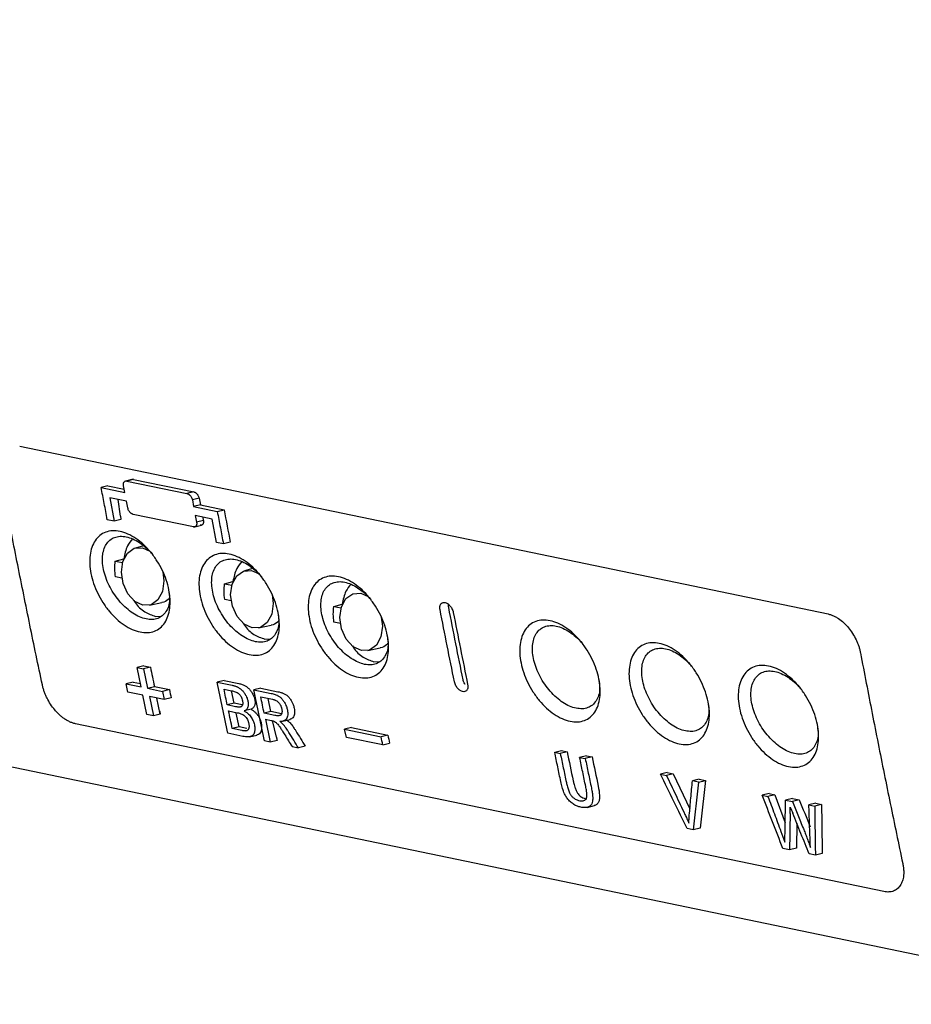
# Model space of a CAD drawing. Extents: x 89 to 1073, y 40 to 812.
# Tile 33 of 67: x 898 to 961, y 68 to 137. Entities that reach past the tile are written whole.
import ezdxf

# ---------------------------------------------------------------- set-up
doc = ezdxf.new("R2010")
doc.units = 0
doc.layers.get('0').update_dxf_attribs({"linetype": 'CONTINUOUS'})

msp = doc.modelspace()

# ---------------------------------------------------------------- linework, layer by layer
at = {"color": 7, "linetype": 'CONTINUOUS'}
for p, q in [((898.359, 107.089), (954.914, 95.351)), ((906.302, 104.782), (905.753, 104.647)), ((906.325, 104.765), (905.851, 104.649)), ((906.325, 104.765), (910.537, 103.891)), ((904.532, 104.316), (904.057, 104.199)), ((904.057, 104.199), (905.712, 103.856)), ((904.532, 104.316), (905.669, 104.08)), ((905.712, 103.856), (905.623, 104.323)), ((905.851, 104.649), (910.062, 103.775)), ((905.83, 103.234), (904.657, 103.478)), ((904.657, 103.478), (904.97, 101.846)), ((910.537, 103.891), (910.062, 103.775)), ((910.911, 103.44), (910.437, 103.324)), ((910.437, 103.324), (910.525, 102.857)), ((905.919, 102.768), (905.83, 103.234)), ((911, 102.973), (910.525, 102.857)), ((910.525, 102.857), (912.18, 102.514)), ((911, 102.973), (912.654, 102.63)), ((912.18, 102.514), (912.654, 102.63)), ((904.97, 101.846), (904.489, 101.946)), ((905.445, 101.962), (904.97, 101.846)), ((910.506, 101.443), (906.295, 102.317)), ((911.817, 101.992), (910.644, 102.235)), ((910.644, 102.235), (910.733, 101.769)), ((912.13, 100.36), (911.817, 101.992)), ((910.528, 101.426), (911.079, 101.561)), ((911.208, 101.885), (910.733, 101.769)), ((907.024, 100.12), (906.45, 99.965)), ((912.611, 100.26), (912.13, 100.36)), ((913.086, 100.376), (912.611, 100.26)), ((905.049, 99.05), (905.638, 99.202)), ((905.638, 99.202), (905.648, 99.2)), ((905.049, 99.05), (905.559, 98.944)), ((914.665, 98.535), (914.091, 98.379)), ((905.514, 97.847), (905.06, 97.942)), ((912.69, 97.464), (913.279, 97.617)), ((912.69, 97.464), (913.2, 97.358)), ((913.279, 97.617), (913.289, 97.614)), ((907.431, 95.961), (908.304, 96.152)), ((913.155, 96.261), (912.701, 96.356)), ((920.331, 95.878), (920.92, 96.031)), ((920.331, 95.878), (920.841, 95.772)), ((920.92, 96.031), (920.93, 96.029)), ((907.858, 95.177), (908.27, 95.189)), ((915.072, 94.375), (915.945, 94.566)), ((920.796, 94.676), (920.342, 94.77)), ((915.499, 93.591), (915.911, 93.603)), ((922.713, 92.789), (923.586, 92.98)), ((907.053, 91.717), (906.576, 91.601)), ((906.857, 90.252), (906.576, 91.601)), ((906.576, 91.601), (907.025, 91.507)), ((907.503, 91.624), (907.025, 91.507)), ((907.053, 91.717), (907.503, 91.624)), ((923.14, 92.005), (923.552, 92.017)), ((907.025, 91.507), (907.307, 90.158)), ((906.286, 90.586), (905.809, 90.469)), ((905.93, 89.891), (905.809, 90.469)), ((905.809, 90.469), (906.857, 90.252)), ((906.286, 90.586), (906.81, 90.478)), ((907.307, 90.158), (907.784, 90.275)), ((907.784, 90.275), (908.832, 90.058)), ((912.651, 90.701), (912.174, 90.584)), ((912.174, 90.584), (913.216, 90.367)), ((912.651, 90.701), (913.693, 90.484)), ((906.979, 89.674), (905.93, 89.891)), ((907.263, 88.326), (906.979, 89.674)), ((907.307, 90.158), (908.355, 89.941)), ((908.476, 89.363), (907.428, 89.581)), ((907.428, 89.581), (907.712, 88.233)), ((908.832, 90.058), (908.355, 89.941)), ((908.355, 89.941), (908.476, 89.363)), ((912.652, 90.089), (913.182, 89.979)), ((913.359, 89.105), (913.177, 89.98)), ((915.219, 90.168), (914.742, 90.051)), ((914.742, 90.051), (915.949, 89.8)), ((915.219, 90.168), (916.426, 89.917)), ((915.22, 89.556), (916.049, 89.384)), ((908.954, 89.48), (908.476, 89.363)), ((913.359, 89.105), (912.882, 88.988)), ((913.455, 88.869), (912.882, 88.988)), ((913.933, 88.986), (913.359, 89.105)), ((915.937, 88.526), (915.744, 89.447)), ((907.712, 88.233), (907.263, 88.326)), ((908.19, 88.35), (907.712, 88.233)), ((912.969, 88.575), (913.581, 88.448)), ((913.707, 87.454), (913.506, 88.41)), ((914.55, 88.683), (914.072, 88.566)), ((915.937, 88.526), (915.459, 88.409)), ((916.204, 88.255), (915.459, 88.409)), ((916.682, 88.372), (915.937, 88.526)), ((958.814, 75.937), (902.258, 87.675)), ((913.707, 87.454), (913.23, 87.337)), ((914.251, 87.342), (913.707, 87.454)), ((915.546, 87.997), (915.947, 87.913)), ((915.546, 87.997), (915.885, 86.392)), ((916.775, 87.856), (917.272, 87.978)), ((885.001, 87.326), (977.861, 68.054)), ((913.969, 86.789), (912.925, 87.006)), ((913.888, 87.201), (913.23, 87.337)), ((914.122, 87.169), (914.272, 87.205)), ((914.442, 86.763), (914.944, 86.886)), ((921.568, 87.415), (921.091, 87.298)), ((921.091, 87.298), (923.637, 86.769)), ((921.212, 86.72), (921.091, 87.298)), ((921.568, 87.415), (924.114, 86.886)), ((924.114, 86.886), (923.637, 86.769)), ((915.885, 86.392), (915.492, 86.473)), ((916.363, 86.509), (915.885, 86.392)), ((917.41, 86.075), (917.86, 85.982)), ((918.338, 86.099), (917.86, 85.982)), ((923.758, 86.191), (921.212, 86.72)), ((923.758, 86.191), (924.236, 86.308)), ((935.782, 85.684), (936.259, 85.801)), ((935.782, 85.684), (936.175, 85.602)), ((936.652, 85.719), (936.175, 85.602)), ((936.259, 85.801), (936.652, 85.719)), ((938.007, 85.438), (937.53, 85.321)), ((938.007, 85.438), (938.399, 85.357)), ((937.53, 85.321), (937.922, 85.24)), ((938.399, 85.357), (937.922, 85.24)), ((943.654, 84.266), (943.176, 84.149)), ((943.176, 84.149), (943.602, 84.061)), ((944.079, 84.178), (943.602, 84.061)), ((943.654, 84.266), (944.079, 84.178)), ((944.079, 84.178), (945.24, 81.734)), ((945.897, 83.801), (945.42, 83.684)), ((945.845, 83.595), (945.42, 83.684)), ((945.845, 83.595), (946.322, 83.712)), ((945.897, 83.801), (946.322, 83.712)), ((950.775, 82.788), (950.298, 82.671)), ((950.298, 82.671), (950.703, 82.587)), ((951.18, 82.704), (950.703, 82.587)), ((950.775, 82.788), (951.18, 82.704)), ((951.18, 82.704), (951.909, 80.741)), ((938.058, 81.829), (938.558, 81.951)), ((952.412, 82.448), (951.935, 82.331)), ((951.935, 82.331), (952.407, 82.233)), ((952.884, 82.35), (952.407, 82.233)), ((952.412, 82.448), (952.884, 82.35)), ((954.043, 82.11), (953.565, 81.993)), ((953.565, 81.993), (953.971, 81.909)), ((954.448, 82.026), (953.971, 81.909)), ((954.043, 82.11), (954.448, 82.026)), ((952.252, 81.403), (952.259, 81.85)), ((952.717, 80.719), (952.691, 78.969)), ((945.474, 80.251), (945.049, 80.339)), ((945.952, 80.368), (945.474, 80.251)), ((951.607, 80.148), (951.887, 79.398)), ((952.213, 78.852), (951.749, 78.948)), ((952.691, 78.969), (952.213, 78.852)), ((954.02, 78.477), (953.589, 78.567)), ((954.498, 78.594), (954.02, 78.477))]:
    msp.add_line(p, q, dxfattribs=at)
for p, q in [((905.402, 102.186), (905.244, 103.356)), ((908.19, 88.35), (907.952, 89.472)), ((916.312, 86.745), (916.045, 87.89))]:
    msp.add_line(p, q)
at = {"color": 7, "linetype": 'CONTINUOUS', "flags": 128}
for points in [[(905.476, 98.277), (905.582, 99.022), (905.899, 99.607), (906.377, 99.942), (906.945, 99.977), (907.458, 99.748)], [(908.374, 98.296), (908.453, 97.66), (908.347, 96.915), (908.031, 96.33), (907.552, 95.995), (906.984, 95.961), (906.413, 96.232), (905.926, 96.767), (905.597, 97.486), (905.476, 98.277), (905.476, 98.277)], [(913.117, 96.692), (913.223, 97.437), (913.54, 98.021), (914.018, 98.356), (914.586, 98.391), (915.1, 98.162)], [(916.015, 96.711), (916.094, 96.074), (915.988, 95.329), (915.672, 94.744), (915.193, 94.409), (914.625, 94.375), (914.054, 94.646), (913.567, 95.181), (913.238, 95.9), (913.117, 96.692), (913.117, 96.692)], [(920.758, 95.106), (920.864, 95.851), (921.181, 96.435), (921.659, 96.77), (922.227, 96.805), (922.741, 96.576)], [(923.656, 95.125), (923.735, 94.488), (923.629, 93.743), (923.313, 93.159), (922.834, 92.823), (922.266, 92.789), (921.695, 93.06), (921.208, 93.595), (920.879, 94.314), (920.758, 95.106), (920.758, 95.106)]]:
    msp.add_lwpolyline(points, dxfattribs=at)
at = {"color": 7, "linetype": 'CONTINUOUS'}
for points, knots in [([(977.861, 68.054), (977.712, 68.753), (977.416, 70.151), (976.977, 72.253), (976.544, 74.36), (976.115, 76.471), (975.692, 78.587), (975.274, 80.707), (974.861, 82.832), (974.454, 84.962), (974.051, 87.095), (973.654, 89.234), (973.262, 91.377), (972.876, 93.524), (972.494, 95.676), (972.118, 97.832), (971.747, 99.992), (971.382, 102.157), (971.022, 104.326), (970.667, 106.499), (970.318, 108.677), (969.973, 110.858), (969.635, 113.044), (969.302, 115.235), (968.974, 117.429), (968.651, 119.628), (968.334, 121.83), (968.023, 124.037), (967.717, 126.248), (967.416, 128.463), (967.121, 130.682), (966.831, 132.904), (966.453, 135.869), (965.995, 139.575), (965.469, 144.024), (964.967, 148.476), (964.488, 152.928), (964.032, 157.381), (963.6, 161.835), (963.19, 166.289), (962.803, 170.743), (962.439, 175.197), (962.098, 179.65), (961.779, 184.103), (961.483, 188.554), (961.209, 193.004), (960.955, 197.451), (960.805, 200.419), (960.73, 201.902)], [0, 0, 0, 0, 0.016356, 0.032721, 0.049094, 0.065475, 0.081864, 0.098261, 0.114666, 0.13108, 0.147501, 0.163931, 0.180369, 0.196815, 0.21327, 0.229732, 0.246203, 0.262681, 0.279168, 0.295663, 0.312167, 0.328678, 0.345198, 0.361725, 0.378261, 0.394805, 0.411358, 0.427918, 0.444486, 0.461063, 0.477648, 0.494241, 0.510842, 0.54394, 0.576967, 0.609926, 0.642814, 0.675633, 0.708383, 0.741063, 0.773674, 0.806214, 0.838686, 0.871088, 0.90342, 0.935683, 0.967876, 1, 1, 1, 1]), ([(899.946, 90.385), (899.799, 91.083), (899.505, 92.479), (899.072, 94.578), (898.643, 96.679), (898.221, 98.784), (897.803, 100.892), (897.392, 103.004), (897.122, 104.414), (896.987, 105.119)], [0, 0, 0, 0, 0.142857, 0.285714, 0.428571, 0.571428, 0.714285, 0.857143, 1, 1, 1, 1]), ([(905.623, 104.323), (905.621, 104.341), (905.615, 104.376), (905.614, 104.425), (905.618, 104.468), (905.625, 104.504), (905.635, 104.534), (905.646, 104.559), (905.668, 104.595), (905.709, 104.633), (905.775, 104.658), (905.826, 104.652), (905.851, 104.649)], [0, 0, 0, 0, 0.0924143, 0.1780253, 0.2568339, 0.3288426, 0.3940551, 0.4524772, 0.5041179, 0.6768381, 0.8419594, 1, 1, 1, 1]), ([(910.062, 103.775), (910.075, 103.772), (910.101, 103.765), (910.141, 103.747), (910.182, 103.723), (910.222, 103.693), (910.262, 103.656), (910.306, 103.607), (910.355, 103.538), (910.407, 103.44), (910.426, 103.365), (910.437, 103.324)], [0, 0, 0, 0, 0.079575, 0.160749, 0.243595, 0.328185, 0.414582, 0.50285, 0.633239, 0.798971, 1, 1, 1, 1]), ([(910.537, 103.891), (910.55, 103.888), (910.575, 103.881), (910.615, 103.864), (910.662, 103.836), (910.716, 103.794), (910.769, 103.738), (910.814, 103.678), (910.854, 103.61), (910.89, 103.529), (910.904, 103.47), (910.911, 103.44)], [0, 0, 0, 0, 0.080199, 0.159995, 0.240779, 0.368145, 0.496719, 0.601627, 0.707798, 0.853605, 1, 1, 1, 1]), ([(906.295, 102.317), (906.282, 102.32), (906.256, 102.327), (906.216, 102.344), (906.175, 102.368), (906.135, 102.399), (906.095, 102.435), (906.051, 102.484), (906.001, 102.553), (905.949, 102.652), (905.93, 102.727), (905.919, 102.768)], [0, 0, 0, 0, 0.079466, 0.160568, 0.243384, 0.327985, 0.414439, 0.50281, 0.6325, 0.798247, 1, 1, 1, 1]), ([(910.733, 101.769), (910.736, 101.75), (910.741, 101.715), (910.742, 101.666), (910.739, 101.623), (910.731, 101.587), (910.722, 101.557), (910.71, 101.533), (910.688, 101.497), (910.648, 101.459), (910.582, 101.434), (910.531, 101.44), (910.506, 101.443)], [0, 0, 0, 0, 0.092779, 0.178635, 0.257568, 0.329581, 0.394677, 0.452863, 0.504147, 0.676985, 0.842091, 1, 1, 1, 1]), ([(911.208, 101.885), (911.211, 101.866), (911.217, 101.827), (911.217, 101.773), (911.211, 101.72), (911.197, 101.672), (911.173, 101.626), (911.138, 101.588), (911.091, 101.562), (911.039, 101.551), (911, 101.557), (910.981, 101.559)], [0, 0, 0, 0, 0.097156, 0.193239, 0.290356, 0.3945, 0.498502, 0.627928, 0.75733, 0.878699, 1, 1, 1, 1]), ([(906.779, 94.094), (906.598, 94.132), (906.226, 94.254), (905.663, 94.568), (905.119, 95.001), (904.615, 95.532), (904.17, 96.139), (903.799, 96.798), (903.516, 97.485), (903.329, 98.175), (903.244, 98.844), (903.266, 99.469), (903.394, 100.026), (903.624, 100.495), (903.951, 100.855), (904.362, 101.092), (904.842, 101.19), (905.372, 101.149), (905.929, 100.965), (906.49, 100.65), (907.032, 100.217), (907.533, 99.685), (907.975, 99.076), (908.343, 98.416), (908.625, 97.728), (908.811, 97.038), (908.895, 96.368), (908.875, 95.744), (908.75, 95.188), (908.522, 94.72), (908.199, 94.362), (907.791, 94.126), (907.312, 94.028), (906.96, 94.056), (906.779, 94.094)], [0, 0, 0, 0, 0.031228, 0.062466, 0.0937, 0.124952, 0.156203, 0.187467, 0.218735, 0.250009, 0.281277, 0.312535, 0.343789, 0.37503, 0.406271, 0.437509, 0.468748, 0.499981, 0.531204, 0.562445, 0.593677, 0.624914, 0.656158, 0.687408, 0.718665, 0.749948, 0.78126, 0.81256, 0.843831, 0.875078, 0.906325, 0.937545, 0.968772, 1, 1, 1, 1]), ([(907.203, 95), (907.052, 95.042), (906.747, 95.126), (906.278, 95.388), (905.816, 95.74), (905.241, 96.317), (904.632, 97.203), (904.194, 98.345), (904.094, 99.42), (904.314, 100.139), (904.656, 100.529), (904.987, 100.721), (905.374, 100.801), (905.809, 100.765), (906.271, 100.615), (906.74, 100.36), (907.191, 99.996), (907.511, 99.719), (907.637, 99.53), (907.645, 99.519)], [0, 0, 0, 0, 0.049146, 0.099191, 0.147559, 0.198809, 0.298536, 0.398674, 0.498793, 0.598533, 0.649609, 0.698251, 0.74831, 0.797623, 0.846806, 0.896983, 0.945579, 0.996687, 1, 1, 1, 1]), ([(906.255, 100.603), (906.125, 100.45), (905.816, 100.087), (905.703, 99.527), (905.638, 99.202)], [0, 0, 0, 0, 0.420037, 1, 1, 1, 1]), ([(914.42, 92.508), (914.239, 92.546), (913.867, 92.668), (913.304, 92.982), (912.76, 93.416), (912.256, 93.946), (911.811, 94.553), (911.44, 95.212), (911.157, 95.899), (910.97, 96.589), (910.885, 97.258), (910.907, 97.883), (911.035, 98.44), (911.265, 98.909), (911.592, 99.269), (912.003, 99.506), (912.483, 99.604), (913.013, 99.563), (913.57, 99.379), (914.131, 99.064), (914.673, 98.631), (915.174, 98.099), (915.616, 97.49), (915.984, 96.83), (916.266, 96.143), (916.452, 95.452), (916.536, 94.782), (916.516, 94.158), (916.391, 93.602), (916.163, 93.135), (915.84, 92.776), (915.432, 92.54), (914.954, 92.443), (914.601, 92.47), (914.42, 92.508)], [0, 0, 0, 0, 0.031228, 0.062466, 0.0937, 0.124952, 0.156203, 0.187467, 0.218735, 0.250009, 0.281277, 0.312535, 0.343789, 0.37503, 0.406271, 0.437509, 0.468748, 0.499981, 0.531204, 0.562445, 0.593677, 0.624914, 0.656158, 0.687408, 0.718665, 0.749948, 0.78126, 0.81256, 0.843831, 0.875078, 0.906325, 0.937545, 0.968772, 1, 1, 1, 1]), ([(914.844, 93.414), (914.693, 93.456), (914.388, 93.54), (913.919, 93.802), (913.457, 94.154), (912.882, 94.731), (912.273, 95.617), (911.835, 96.759), (911.735, 97.834), (911.955, 98.553), (912.297, 98.944), (912.628, 99.135), (913.015, 99.215), (913.45, 99.179), (913.912, 99.029), (914.381, 98.774), (914.832, 98.41), (915.152, 98.133), (915.278, 97.944), (915.286, 97.933)], [0, 0, 0, 0, 0.0491454, 0.0991911, 0.1475586, 0.1988089, 0.298536, 0.3986743, 0.4987932, 0.5985327, 0.6496089, 0.6982507, 0.7483097, 0.7976228, 0.8468059, 0.896983, 0.9455789, 0.9966865, 1, 1, 1, 1]), ([(913.896, 99.017), (913.766, 98.864), (913.457, 98.501), (913.344, 97.941), (913.279, 97.617)], [0, 0, 0, 0, 0.420037, 1, 1, 1, 1]), ([(922.061, 90.922), (921.88, 90.96), (921.508, 91.082), (920.945, 91.396), (920.401, 91.83), (919.897, 92.36), (919.452, 92.967), (919.081, 93.626), (918.798, 94.313), (918.611, 95.003), (918.526, 95.672), (918.548, 96.297), (918.676, 96.854), (918.906, 97.323), (919.233, 97.683), (919.644, 97.92), (920.124, 98.019), (920.654, 97.977), (921.211, 97.793), (921.772, 97.478), (922.314, 97.045), (922.815, 96.513), (923.257, 95.904), (923.625, 95.244), (923.907, 94.557), (924.093, 93.866), (924.177, 93.197), (924.157, 92.572), (924.032, 92.016), (923.804, 91.549), (923.481, 91.191), (923.073, 90.955), (922.595, 90.857), (922.242, 90.885), (922.061, 90.922)], [0, 0, 0, 0, 0.031228, 0.062466, 0.0937, 0.124952, 0.156203, 0.187467, 0.218735, 0.250009, 0.281277, 0.312535, 0.343789, 0.37503, 0.406271, 0.437509, 0.468748, 0.499981, 0.531204, 0.562445, 0.593677, 0.624914, 0.656158, 0.687408, 0.718665, 0.749948, 0.78126, 0.81256, 0.843831, 0.875078, 0.906325, 0.937545, 0.968772, 1, 1, 1, 1]), ([(922.485, 91.829), (922.334, 91.87), (922.029, 91.954), (921.56, 92.216), (921.098, 92.568), (920.523, 93.145), (919.914, 94.031), (919.476, 95.174), (919.376, 96.248), (919.596, 96.967), (919.938, 97.358), (920.269, 97.549), (920.656, 97.629), (921.091, 97.593), (921.553, 97.443), (922.022, 97.188), (922.473, 96.824), (922.793, 96.547), (922.919, 96.359), (922.927, 96.347)], [0, 0, 0, 0, 0.049145, 0.099191, 0.147558, 0.198809, 0.298536, 0.398674, 0.498793, 0.598533, 0.649609, 0.698251, 0.74831, 0.797623, 0.846806, 0.896983, 0.945579, 0.996687, 1, 1, 1, 1]), ([(921.537, 97.431), (921.407, 97.279), (921.098, 96.915), (920.985, 96.355), (920.92, 96.031)], [0, 0, 0, 0, 0.420037, 1, 1, 1, 1]), ([(908.795, 96.917), (908.822, 96.723), (908.898, 96.171), (908.684, 95.602), (908.353, 95.213), (908.025, 95.025), (907.642, 94.94), (907.348, 94.98), (907.203, 95)], [0, 0, 0, 0, 0.15401, 0.4363, 0.581671, 0.718741, 0.860543, 1, 1, 1, 1]), ([(908.835, 96.475), (908.806, 96.439), (908.671, 96.266), (908.474, 96.157), (908.308, 96.156), (908.3, 96.156)], [0, 0, 0, 0, 0.201181, 0.962504, 1, 1, 1, 1]), ([(906.354, 96.3), (906.38, 96.252), (906.571, 95.905), (907.099, 95.451), (907.605, 95.269), (907.858, 95.177)], [0, 0, 0, 0, 0.073664, 0.536832, 1, 1, 1, 1]), ([(927.765, 95.653), (927.761, 95.677), (927.753, 95.725), (927.749, 95.794), (927.752, 95.859), (927.765, 95.936), (927.795, 96.018), (927.861, 96.106), (927.967, 96.168), (928.121, 96.162), (928.284, 96.092), (928.418, 95.977), (928.519, 95.854), (928.593, 95.735), (928.655, 95.601), (928.678, 95.508), (928.689, 95.461)], [0, 0, 0, 0, 0.03948, 0.078374, 0.117239, 0.156634, 0.22549, 0.294114, 0.401877, 0.509003, 0.613557, 0.719056, 0.784305, 0.850201, 0.924982, 1, 1, 1, 1]), ([(928.37, 95.797), (928.356, 95.875), (928.341, 95.955), (928.361, 96.013), (928.362, 96.014)], [0, 0, 0, 0, 0.976434, 1, 1, 1, 1]), ([(916.436, 95.332), (916.463, 95.137), (916.539, 94.585), (916.325, 94.016), (915.994, 93.627), (915.666, 93.439), (915.283, 93.354), (914.989, 93.394), (914.844, 93.414)], [0, 0, 0, 0, 0.15401, 0.4363, 0.581671, 0.718741, 0.860543, 1, 1, 1, 1]), ([(954.914, 95.351), (954.949, 95.343), (955.018, 95.328), (955.122, 95.295), (955.227, 95.256), (955.331, 95.209), (955.436, 95.155), (955.542, 95.094), (955.734, 94.97), (956.009, 94.752), (956.34, 94.397), (956.634, 93.993), (956.836, 93.625), (956.97, 93.321), (957.055, 93.09), (957.125, 92.858), (957.157, 92.705), (957.174, 92.628)], [0, 0, 0, 0, 0.035729, 0.071179, 0.10647, 0.141721, 0.177054, 0.21259, 0.248446, 0.373006, 0.498354, 0.622784, 0.747958, 0.811148, 0.873832, 0.93659, 1, 1, 1, 1]), ([(913.995, 94.714), (914.021, 94.666), (914.212, 94.319), (914.74, 93.865), (915.246, 93.683), (915.499, 93.591)], [0, 0, 0, 0, 0.073664, 0.536832, 1, 1, 1, 1]), ([(916.476, 94.889), (916.447, 94.853), (916.312, 94.68), (916.115, 94.571), (915.949, 94.571), (915.941, 94.571)], [0, 0, 0, 0, 0.201167, 0.962503, 1, 1, 1, 1]), ([(936.861, 87.85), (936.68, 87.888), (936.308, 88.011), (935.746, 88.325), (935.202, 88.758), (934.697, 89.288), (934.252, 89.895), (933.882, 90.554), (933.599, 91.241), (933.411, 91.931), (933.327, 92.6), (933.348, 93.225), (933.477, 93.782), (933.707, 94.252), (934.034, 94.612), (934.444, 94.848), (934.925, 94.947), (935.454, 94.906), (936.012, 94.722), (936.573, 94.407), (937.114, 93.973), (937.616, 93.441), (938.058, 92.833), (938.426, 92.173), (938.707, 91.485), (938.893, 90.794), (938.978, 90.125), (938.958, 89.5), (938.833, 88.944), (938.605, 88.477), (938.281, 88.119), (937.874, 87.883), (937.395, 87.785), (937.043, 87.813), (936.861, 87.85)], [0, 0, 0, 0, 0.031228, 0.062466, 0.0937, 0.124952, 0.156203, 0.187467, 0.218735, 0.250009, 0.281277, 0.312535, 0.343789, 0.37503, 0.406271, 0.437509, 0.468748, 0.499981, 0.531204, 0.562445, 0.593677, 0.624914, 0.656158, 0.687408, 0.718665, 0.749948, 0.78126, 0.81256, 0.843831, 0.875078, 0.906325, 0.937545, 0.968772, 1, 1, 1, 1]), ([(937.285, 88.757), (937.134, 88.798), (936.829, 88.882), (936.361, 89.144), (935.899, 89.496), (935.324, 90.073), (934.715, 90.959), (934.276, 92.102), (934.177, 93.177), (934.397, 93.896), (934.739, 94.286), (935.069, 94.478), (935.457, 94.557), (935.892, 94.522), (936.353, 94.371), (936.823, 94.117), (937.273, 93.752), (937.593, 93.475), (937.72, 93.287), (937.728, 93.275)], [0, 0, 0, 0, 0.049145, 0.099191, 0.147559, 0.198809, 0.298536, 0.398674, 0.498793, 0.598533, 0.649609, 0.698251, 0.74831, 0.797623, 0.846806, 0.896983, 0.945579, 0.996687, 1, 1, 1, 1]), ([(924.077, 93.746), (924.104, 93.551), (924.18, 92.999), (923.966, 92.431), (923.635, 92.041), (923.307, 91.854), (922.924, 91.768), (922.63, 91.809), (922.485, 91.829)], [0, 0, 0, 0, 0.15401, 0.4363, 0.581671, 0.718741, 0.860543, 1, 1, 1, 1]), ([(921.636, 93.128), (921.662, 93.08), (921.853, 92.733), (922.381, 92.279), (922.887, 92.097), (923.14, 92.005)], [0, 0, 0, 0, 0.0736647, 0.5368326, 1, 1, 1, 1]), ([(924.117, 93.304), (924.088, 93.267), (923.953, 93.095), (923.756, 92.985), (923.59, 92.985), (923.582, 92.985)], [0, 0, 0, 0, 0.201163, 0.962504, 1, 1, 1, 1]), ([(944.502, 86.265), (944.321, 86.302), (943.949, 86.425), (943.387, 86.739), (942.843, 87.172), (942.338, 87.702), (941.893, 88.31), (941.523, 88.968), (941.24, 89.655), (941.052, 90.345), (940.968, 91.015), (940.989, 91.639), (941.118, 92.197), (941.348, 92.666), (941.675, 93.026), (942.085, 93.262), (942.566, 93.361), (943.095, 93.32), (943.653, 93.136), (944.214, 92.821), (944.755, 92.387), (945.257, 91.855), (945.699, 91.247), (946.067, 90.587), (946.348, 89.899), (946.534, 89.208), (946.619, 88.539), (946.599, 87.914), (946.474, 87.358), (946.246, 86.891), (945.922, 86.533), (945.515, 86.297), (945.036, 86.199), (944.684, 86.227), (944.502, 86.265)], [0, 0, 0, 0, 0.031228, 0.062466, 0.0937, 0.124952, 0.156203, 0.187467, 0.218735, 0.250009, 0.281277, 0.312535, 0.343789, 0.37503, 0.406271, 0.437509, 0.468748, 0.499981, 0.531204, 0.562445, 0.593677, 0.624914, 0.656158, 0.687408, 0.718665, 0.749948, 0.78126, 0.81256, 0.843831, 0.875078, 0.906325, 0.937545, 0.968772, 1, 1, 1, 1]), ([(944.926, 87.171), (944.775, 87.213), (944.47, 87.297), (944.002, 87.558), (943.54, 87.91), (942.965, 88.487), (942.356, 89.374), (941.917, 90.516), (941.818, 91.591), (942.038, 92.31), (942.38, 92.7), (942.71, 92.892), (943.098, 92.972), (943.533, 92.936), (943.994, 92.785), (944.464, 92.531), (944.914, 92.166), (945.234, 91.89), (945.361, 91.701), (945.369, 91.69)], [0, 0, 0, 0, 0.049145, 0.099191, 0.147559, 0.198809, 0.298536, 0.398674, 0.498793, 0.598533, 0.649609, 0.698251, 0.74831, 0.797623, 0.846806, 0.896983, 0.945579, 0.996687, 1, 1, 1, 1]), ([(957.173, 92.628), (957.308, 91.922), (957.579, 90.512), (957.991, 88.401), (958.408, 86.292), (958.831, 84.188), (959.259, 82.086), (959.693, 79.988), (959.986, 78.592), (960.133, 77.894)], [0, 0, 0, 0, 0.142857, 0.285715, 0.428572, 0.571429, 0.714286, 0.857143, 1, 1, 1, 1]), ([(952.144, 84.679), (951.962, 84.716), (951.59, 84.839), (951.028, 85.153), (950.484, 85.586), (949.979, 86.117), (949.534, 86.724), (949.164, 87.383), (948.881, 88.069), (948.693, 88.759), (948.609, 89.429), (948.63, 90.054), (948.759, 90.611), (948.989, 91.08), (949.316, 91.44), (949.726, 91.676), (950.207, 91.775), (950.736, 91.734), (951.294, 91.55), (951.855, 91.235), (952.396, 90.801), (952.898, 90.269), (953.34, 89.661), (953.708, 89.001), (953.989, 88.313), (954.175, 87.622), (954.26, 86.953), (954.24, 86.329), (954.115, 85.772), (953.887, 85.305), (953.563, 84.947), (953.156, 84.711), (952.677, 84.613), (952.325, 84.641), (952.144, 84.679)], [0, 0, 0, 0, 0.031228, 0.062466, 0.0937, 0.124952, 0.156203, 0.187467, 0.218735, 0.250009, 0.281277, 0.312535, 0.343789, 0.37503, 0.406271, 0.437509, 0.468748, 0.499981, 0.531204, 0.562445, 0.593677, 0.624914, 0.656158, 0.687408, 0.718665, 0.749948, 0.78126, 0.81256, 0.843831, 0.875078, 0.906325, 0.937545, 0.968772, 1, 1, 1, 1]), ([(952.567, 85.585), (952.416, 85.627), (952.111, 85.711), (951.643, 85.973), (951.181, 86.325), (950.606, 86.902), (949.997, 87.788), (949.558, 88.93), (949.459, 90.005), (949.679, 90.724), (950.021, 91.114), (950.351, 91.306), (950.739, 91.386), (951.174, 91.35), (951.635, 91.199), (952.105, 90.945), (952.555, 90.581), (952.875, 90.304), (953.002, 90.115), (953.01, 90.104)], [0, 0, 0, 0, 0.049145, 0.099191, 0.147558, 0.198809, 0.298536, 0.398674, 0.498793, 0.598533, 0.649609, 0.698251, 0.74831, 0.797623, 0.846806, 0.896983, 0.945579, 0.996687, 1, 1, 1, 1]), ([(902.258, 87.675), (902.224, 87.682), (902.155, 87.698), (902.05, 87.731), (901.944, 87.77), (901.838, 87.817), (901.732, 87.871), (901.626, 87.932), (901.493, 88.016), (901.335, 88.131), (901.156, 88.282), (900.983, 88.45), (900.763, 88.694), (900.511, 89.03), (900.302, 89.395), (900.162, 89.697), (900.073, 89.926), (899.999, 90.157), (899.964, 90.309), (899.946, 90.385)], [0, 0, 0, 0, 0.035682, 0.071086, 0.106335, 0.141551, 0.176858, 0.212378, 0.248233, 0.310295, 0.372671, 0.435351, 0.498324, 0.622708, 0.747985, 0.811159, 0.873841, 0.936598, 1, 1, 1, 1]), ([(913.216, 90.367), (913.249, 90.36), (913.312, 90.347), (913.406, 90.318), (913.495, 90.287), (913.612, 90.236), (913.757, 90.153), (913.921, 90.013), (914.073, 89.833), (914.183, 89.646), (914.278, 89.446), (914.31, 89.322), (914.328, 89.249)], [0, 0, 0, 0, 0.073582, 0.142664, 0.207183, 0.267352, 0.397228, 0.52053, 0.639816, 0.779912, 0.869345, 1, 1, 1, 1]), ([(913.693, 90.484), (913.734, 90.475), (913.811, 90.457), (913.925, 90.422), (914.059, 90.369), (914.215, 90.283), (914.387, 90.142), (914.54, 89.963), (914.655, 89.775), (914.732, 89.613), (914.778, 89.482), (914.796, 89.406), (914.806, 89.366)], [0, 0, 0, 0, 0.091006, 0.173865, 0.248959, 0.384177, 0.509981, 0.634408, 0.767655, 0.864467, 0.927369, 1, 1, 1, 1]), ([(929.694, 90.419), (929.698, 90.395), (929.706, 90.347), (929.71, 90.278), (929.708, 90.213), (929.695, 90.137), (929.666, 90.055), (929.601, 89.967), (929.495, 89.906), (929.343, 89.912), (929.181, 89.98), (929.046, 90.094), (928.944, 90.216), (928.869, 90.335), (928.805, 90.47), (928.781, 90.564), (928.769, 90.611)], [0, 0, 0, 0, 0.03953, 0.078473, 0.117386, 0.156826, 0.225719, 0.294346, 0.40196, 0.50887, 0.61222, 0.716562, 0.782084, 0.848289, 0.924022, 1, 1, 1, 1]), ([(929.522, 90.422), (929.498, 90.457), (929.426, 90.56), (929.396, 90.676), (929.376, 90.754)], [0, 0, 0, 0, 0.331571, 1, 1, 1, 1]), ([(938.877, 90.674), (938.904, 90.479), (938.981, 89.927), (938.767, 89.359), (938.436, 88.969), (938.107, 88.782), (937.725, 88.697), (937.431, 88.737), (937.285, 88.757)], [0, 0, 0, 0, 0.15401, 0.4363, 0.581671, 0.718741, 0.860543, 1, 1, 1, 1]), ([(913.182, 89.979), (913.266, 89.961), (913.397, 89.932), (913.568, 89.864), (913.719, 89.764), (913.87, 89.557), (913.919, 89.382), (913.946, 89.286)], [0, 0, 0, 0, 0.274378, 0.428924, 0.546677, 0.752007, 1, 1, 1, 1]), ([(915.949, 89.8), (915.999, 89.789), (916.092, 89.769), (916.221, 89.728), (916.361, 89.675), (916.516, 89.594), (916.684, 89.448), (916.831, 89.257), (916.94, 89.063), (917.031, 88.852), (917.063, 88.72), (917.082, 88.642)], [0, 0, 0, 0, 0.108371, 0.199799, 0.274044, 0.400915, 0.520301, 0.637912, 0.774054, 0.865948, 1, 1, 1, 1]), ([(916.426, 89.917), (916.489, 89.903), (916.578, 89.884), (916.695, 89.845), (916.811, 89.803), (916.956, 89.734), (917.13, 89.598), (917.281, 89.416), (917.4, 89.215), (917.48, 89.037), (917.529, 88.889), (917.549, 88.804), (917.559, 88.759)], [0, 0, 0, 0, 0.136708, 0.191317, 0.246329, 0.379007, 0.493571, 0.614903, 0.747496, 0.853437, 0.921583, 1, 1, 1, 1]), ([(913.781, 88.842), (913.766, 88.84), (913.734, 88.836), (913.679, 88.837), (913.614, 88.842), (913.538, 88.853), (913.484, 88.864), (913.455, 88.869)], [0, 0, 0, 0, 0.144594, 0.316144, 0.515548, 0.743374, 1, 1, 1, 1]), ([(913.946, 89.286), (913.951, 89.25), (913.962, 89.187), (913.968, 89.087), (913.955, 89.006), (913.927, 88.94), (913.893, 88.895), (913.843, 88.861), (913.803, 88.849), (913.781, 88.842)], [0, 0, 0, 0, 0.166174, 0.297791, 0.481328, 0.602728, 0.724988, 0.847423, 1, 1, 1, 1]), ([(914.328, 89.249), (914.336, 89.207), (914.35, 89.127), (914.351, 89.021), (914.342, 88.932), (914.326, 88.86), (914.302, 88.79), (914.266, 88.721), (914.214, 88.658), (914.149, 88.605), (914.099, 88.58), (914.072, 88.566)], [0, 0, 0, 0, 0.128925, 0.244849, 0.34789, 0.437812, 0.514624, 0.635241, 0.752352, 0.865042, 1, 1, 1, 1]), ([(914.806, 89.366), (914.814, 89.316), (914.83, 89.223), (914.826, 89.075), (914.799, 88.949), (914.748, 88.846), (914.695, 88.778), (914.627, 88.725), (914.578, 88.698), (914.55, 88.683)], [0, 0, 0, 0, 0.1528631, 0.2862747, 0.4937543, 0.6200738, 0.7505858, 0.8591136, 1, 1, 1, 1]), ([(916.049, 89.384), (916.077, 89.377), (916.131, 89.365), (916.21, 89.337), (916.296, 89.297), (916.391, 89.236), (916.511, 89.118), (916.596, 88.987), (916.647, 88.87), (916.672, 88.793), (916.685, 88.742), (916.692, 88.712)], [0, 0, 0, 0, 0.107146, 0.204111, 0.291693, 0.426081, 0.554111, 0.769181, 0.842714, 0.910562, 1, 1, 1, 1]), ([(946.518, 89.088), (946.545, 88.893), (946.622, 88.341), (946.408, 87.773), (946.077, 87.383), (945.748, 87.196), (945.366, 87.111), (945.072, 87.151), (944.926, 87.171)], [0, 0, 0, 0, 0.15401, 0.4363, 0.581671, 0.718741, 0.860543, 1, 1, 1, 1]), ([(913.581, 88.448), (913.63, 88.437), (913.715, 88.418), (913.846, 88.375), (913.97, 88.321), (914.095, 88.229), (914.204, 88.109), (914.283, 87.979), (914.332, 87.867), (914.363, 87.775), (914.376, 87.72), (914.383, 87.69)], [0, 0, 0, 0, 0.150619, 0.26378, 0.401963, 0.524033, 0.644606, 0.771101, 0.862336, 0.925376, 1, 1, 1, 1]), ([(914.072, 88.566), (914.102, 88.549), (914.16, 88.516), (914.24, 88.46), (914.328, 88.389), (914.429, 88.292), (914.532, 88.163), (914.622, 88.022), (914.686, 87.892), (914.741, 87.749), (914.763, 87.657), (914.776, 87.601)], [0, 0, 0, 0, 0.093583, 0.178076, 0.253362, 0.378068, 0.51743, 0.63691, 0.763693, 0.856217, 1, 1, 1, 1]), ([(914.55, 88.683), (914.58, 88.665), (914.638, 88.631), (914.723, 88.571), (914.801, 88.507), (914.875, 88.438), (914.942, 88.365), (915.004, 88.286), (915.061, 88.203), (915.111, 88.115), (915.156, 88.022), (915.195, 87.925), (915.228, 87.823), (915.245, 87.754), (915.254, 87.718)], [0, 0, 0, 0, 0.093531, 0.18223, 0.266813, 0.348105, 0.427033, 0.504611, 0.581905, 0.659992, 0.739918, 0.822659, 0.909095, 1, 1, 1, 1]), ([(916.692, 88.712), (916.697, 88.683), (916.706, 88.627), (916.711, 88.549), (916.708, 88.478), (916.697, 88.416), (916.678, 88.362), (916.651, 88.316), (916.608, 88.271), (916.538, 88.235), (916.442, 88.225), (916.328, 88.233), (916.249, 88.247), (916.204, 88.255)], [0, 0, 0, 0, 0.079961, 0.154663, 0.225055, 0.292264, 0.357586, 0.422427, 0.488227, 0.599543, 0.727301, 0.847154, 1, 1, 1, 1]), ([(917.082, 88.642), (917.09, 88.601), (917.104, 88.527), (917.112, 88.43), (917.113, 88.356), (917.106, 88.252), (917.08, 88.129), (917.015, 88.002), (916.925, 87.917), (916.817, 87.865), (916.689, 87.835), (916.596, 87.834), (916.546, 87.833)], [0, 0, 0, 0, 0.082717, 0.151386, 0.205978, 0.246464, 0.386794, 0.511164, 0.629605, 0.748738, 0.862613, 1, 1, 1, 1]), ([(917.559, 88.759), (917.576, 88.638), (917.606, 88.407), (917.534, 88.171), (917.42, 88.048), (917.333, 87.99), (917.268, 87.984), (917.25, 87.982)], [0, 0, 0, 0, 0.318607, 0.610149, 0.768269, 0.938206, 1, 1, 1, 1]), ([(914.776, 87.601), (914.786, 87.551), (914.803, 87.457), (914.809, 87.333), (914.805, 87.235), (914.79, 87.127), (914.758, 87.014), (914.701, 86.904), (914.611, 86.821), (914.484, 86.765), (914.327, 86.747), (914.153, 86.755), (914.035, 86.777), (913.969, 86.789)], [0, 0, 0, 0, 0.081497, 0.151625, 0.210489, 0.257954, 0.354518, 0.442261, 0.521145, 0.637838, 0.762572, 0.867503, 1, 1, 1, 1]), ([(914.383, 87.69), (914.388, 87.66), (914.397, 87.601), (914.403, 87.519), (914.402, 87.445), (914.392, 87.379), (914.371, 87.311), (914.333, 87.247), (914.274, 87.201), (914.202, 87.176), (914.151, 87.171), (914.122, 87.169)], [0, 0, 0, 0, 0.108012, 0.20915, 0.304538, 0.395512, 0.483609, 0.616096, 0.750679, 0.861698, 1, 1, 1, 1]), ([(915.254, 87.718), (915.272, 87.573), (915.3, 87.345), (915.231, 87.101), (915.133, 86.967), (915.024, 86.902), (914.948, 86.891), (914.922, 86.887)], [0, 0, 0, 0, 0.358247, 0.559856, 0.743127, 0.911386, 1, 1, 1, 1]), ([(915.947, 87.913), (915.984, 87.906), (916.049, 87.892), (916.115, 87.867), (916.144, 87.857)], [0, 0, 0, 0, 0.5603614, 1, 1, 1, 1]), ([(916.144, 87.857), (916.178, 87.837), (916.242, 87.8), (916.332, 87.723), (916.415, 87.633), (916.504, 87.518), (916.611, 87.362), (916.747, 87.152), (916.848, 86.992), (916.904, 86.902)], [0, 0, 0, 0, 0.1079758, 0.2042002, 0.2978043, 0.4067097, 0.5506401, 0.748316, 1, 1, 1, 1]), ([(916.799, 87.612), (916.781, 87.63), (916.745, 87.669), (916.661, 87.746), (916.593, 87.797), (916.546, 87.833)], [0, 0, 0, 0, 0.22033, 0.460232, 1, 1, 1, 1]), ([(917.195, 87.064), (917.16, 87.119), (917.097, 87.219), (916.993, 87.372), (916.895, 87.5), (916.825, 87.581), (916.799, 87.612)], [0, 0, 0, 0, 0.287172, 0.518554, 0.819587, 1, 1, 1, 1]), ([(917.023, 87.95), (917.05, 87.929), (917.097, 87.894), (917.162, 87.841), (917.22, 87.788), (917.257, 87.75), (917.276, 87.729)], [0, 0, 0, 0, 0.310329, 0.53988, 0.752592, 1, 1, 1, 1]), ([(917.276, 87.729), (917.314, 87.685), (917.383, 87.603), (917.481, 87.475), (917.575, 87.335), (917.638, 87.236), (917.672, 87.181)], [0, 0, 0, 0, 0.257808, 0.483252, 0.712635, 1, 1, 1, 1]), ([(954.159, 87.502), (954.186, 87.307), (954.263, 86.755), (954.049, 86.187), (953.718, 85.798), (953.389, 85.61), (953.007, 85.525), (952.713, 85.565), (952.567, 85.585)], [0, 0, 0, 0, 0.15401, 0.4363, 0.581671, 0.718741, 0.860543, 1, 1, 1, 1]), ([(914.122, 87.169), (914.105, 87.169), (914.074, 87.17), (914.024, 87.176), (913.962, 87.187), (913.916, 87.195), (913.888, 87.201)], [0, 0, 0, 0, 0.217274, 0.416427, 0.643199, 1, 1, 1, 1]), ([(945.049, 80.339), (944.736, 80.973), (944.11, 82.242), (943.488, 83.514), (943.176, 84.149)], [0, 0, 0, 0, 0.500009, 1, 1, 1, 1]), ([(943.602, 84.061), (943.817, 83.607), (944.247, 82.699), (944.678, 81.793), (944.894, 81.339)], [0, 0, 0, 0, 0.499994, 1, 1, 1, 1]), ([(937.606, 81.84), (937.562, 81.85), (937.484, 81.867), (937.364, 81.909), (937.248, 81.957), (937.082, 82.046), (936.877, 82.202), (936.666, 82.438), (936.487, 82.724), (936.382, 82.992), (936.284, 83.302), (936.241, 83.496), (936.212, 83.625)], [0, 0, 0, 0, 0.068076, 0.123353, 0.185403, 0.246102, 0.37442, 0.504041, 0.609956, 0.754522, 0.836885, 1, 1, 1, 1]), ([(936.599, 83.567), (936.621, 83.47), (936.653, 83.322), (936.726, 83.083), (936.801, 82.879), (936.917, 82.668), (937.057, 82.513), (937.211, 82.408), (937.372, 82.332), (937.48, 82.306), (937.539, 82.292)], [0, 0, 0, 0, 0.175342, 0.264386, 0.426638, 0.535385, 0.649994, 0.76245, 0.868783, 1, 1, 1, 1]), ([(937.077, 83.684), (937.096, 83.602), (937.129, 83.456), (937.193, 83.231), (937.268, 83.026), (937.359, 82.844), (937.46, 82.709), (937.567, 82.607), (937.695, 82.521), (937.848, 82.453), (937.957, 82.425), (938.017, 82.409)], [0, 0, 0, 0, 0.148367, 0.261916, 0.400347, 0.510807, 0.589856, 0.670958, 0.758813, 0.867345, 1, 1, 1, 1]), ([(945.198, 81.276), (945.235, 81.677), (945.307, 82.479), (945.383, 83.282), (945.42, 83.684)], [0, 0, 0, 0, 0.500006, 1, 1, 1, 1]), ([(945.845, 83.595), (945.782, 83.037), (945.656, 81.921), (945.535, 80.808), (945.474, 80.251)], [0, 0, 0, 0, 0.499991, 1, 1, 1, 1]), ([(937.539, 82.292), (937.576, 82.285), (937.647, 82.273), (937.741, 82.276), (937.842, 82.3), (937.943, 82.362), (938.015, 82.487), (938.043, 82.66), (938.032, 82.824), (938.004, 83.038), (937.975, 83.18), (937.954, 83.286)], [0, 0, 0, 0, 0.087608, 0.165158, 0.233024, 0.356032, 0.484246, 0.589769, 0.733542, 0.802286, 1, 1, 1, 1]), ([(938.352, 83.181), (938.363, 83.124), (938.385, 83.018), (938.409, 82.871), (938.426, 82.746), (938.435, 82.645), (938.447, 82.484), (938.444, 82.284), (938.378, 82.061), (938.252, 81.9), (938.093, 81.831), (937.951, 81.809), (937.842, 81.808), (937.727, 81.817), (937.649, 81.832), (937.606, 81.84)], [0, 0, 0, 0, 0.071674, 0.134322, 0.187593, 0.23144, 0.266367, 0.399844, 0.502534, 0.626633, 0.752169, 0.814027, 0.877106, 0.932367, 1, 1, 1, 1]), ([(938.829, 83.298), (938.869, 83.087), (938.927, 82.775), (938.92, 82.408), (938.86, 82.18), (938.729, 82.029), (938.614, 81.944), (938.536, 81.946), (938.535, 81.946)], [0, 0, 0, 0, 0.355528, 0.522612, 0.669792, 0.830444, 0.997864, 1, 1, 1, 1]), ([(951.749, 78.948), (951.506, 79.568), (951.02, 80.808), (950.539, 82.05), (950.298, 82.671)], [0, 0, 0, 0, 0.500004, 1, 1, 1, 1]), ([(950.703, 82.587), (950.853, 82.18), (951.154, 81.367), (951.456, 80.555), (951.607, 80.148)], [0, 0, 0, 0, 0.499998, 1, 1, 1, 1]), ([(951.896, 80.003), (951.902, 80.391), (951.914, 81.167), (951.928, 81.943), (951.935, 82.331)], [0, 0, 0, 0, 0.500003, 1, 1, 1, 1]), ([(952.407, 82.233), (952.535, 81.921), (952.792, 81.295), (953.049, 80.671), (953.178, 80.358)], [0, 0, 0, 0, 0.499998, 1, 1, 1, 1]), ([(953.644, 79.739), (953.63, 80.114), (953.603, 80.865), (953.578, 81.617), (953.565, 81.993)], [0, 0, 0, 0, 0.500002, 1, 1, 1, 1]), ([(944.894, 81.339), (944.943, 81.237), (945.039, 81.035), (945.126, 80.831), (945.169, 80.73)], [0, 0, 0, 0, 0.5088588, 1, 1, 1, 1]), ([(945.169, 80.73), (945.172, 80.823), (945.174, 80.916), (945.184, 81.098), (945.191, 81.187), (945.198, 81.276)], [0, 0, 0, 0, 0.5, 0.5, 1, 1, 1, 1]), ([(952.252, 81.403), (952.245, 80.978), (952.23, 80.127), (952.219, 79.277), (952.213, 78.852)], [0, 0, 0, 0, 0.499996, 1, 1, 1, 1]), ([(953.589, 78.567), (953.396, 79.042), (953.009, 79.993), (952.625, 80.945), (952.433, 81.421)], [0, 0, 0, 0, 0.500003, 1, 1, 1, 1]), ([(953.971, 81.909), (953.978, 81.336), (953.992, 80.191), (954.011, 79.048), (954.02, 78.477)], [0, 0, 0, 0, 0.499996, 1, 1, 1, 1]), ([(953.178, 80.358), (953.221, 80.248), (953.308, 80.027), (953.432, 79.695), (953.554, 79.362), (953.631, 79.139), (953.67, 79.028)], [0, 0, 0, 0, 0.2486327, 0.4981752, 0.7486323, 1, 1, 1, 1]), ([(953.67, 79.028), (953.666, 79.146), (953.662, 79.264), (953.653, 79.502), (953.648, 79.62), (953.644, 79.739)], [0, 0, 0, 0, 0.5, 0.5, 1, 1, 1, 1]), ([(960.133, 77.894), (960.142, 77.851), (960.159, 77.765), (960.177, 77.638), (960.191, 77.514), (960.198, 77.393), (960.2, 77.274), (960.196, 77.157), (960.184, 77.015), (960.158, 76.852), (960.095, 76.616), (959.972, 76.356), (959.795, 76.157), (959.625, 76.038), (959.484, 75.971), (959.331, 75.926), (959.167, 75.904), (958.995, 75.906), (958.874, 75.926), (958.814, 75.937)], [0, 0, 0, 0, 0.035947, 0.071616, 0.107108, 0.142525, 0.177969, 0.213544, 0.249352, 0.311638, 0.373859, 0.499345, 0.624119, 0.686383, 0.748545, 0.811874, 0.874436, 0.936916, 1, 1, 1, 1])]:
    msp.add_open_spline(points, degree=3, knots=knots, dxfattribs=at)
for points in [[(904.489, 101.946), (904.417, 102.321), (904.272, 103.072), (904.129, 103.824), (904.057, 104.199)], [(910.911, 103.44), (910.941, 103.284), (910.97, 103.129), (911, 102.973)], [(912.654, 102.63), (912.797, 101.878), (912.941, 101.127), (913.086, 100.376)], [(905.402, 102.186), (905.417, 102.111), (905.431, 102.037), (905.445, 101.962)], [(911.165, 102.109), (911.179, 102.034), (911.193, 101.96), (911.208, 101.885)], [(912.18, 102.514), (912.251, 102.138), (912.394, 101.386), (912.539, 100.635), (912.611, 100.26)], [(905.06, 97.942), (905.006, 98.317), (905.002, 98.695), (905.049, 99.05)], [(912.701, 96.356), (912.647, 96.731), (912.643, 97.109), (912.69, 97.464)], [(920.342, 94.77), (920.288, 95.145), (920.284, 95.523), (920.331, 95.878)], [(929.376, 90.754), (929.206, 91.594), (928.867, 93.272), (928.536, 94.955), (928.37, 95.797)], [(928.769, 90.611), (928.429, 92.288), (928.094, 93.969), (927.765, 95.653)], [(928.689, 95.461), (929.019, 93.777), (929.353, 92.097), (929.694, 90.419)], [(907.503, 91.624), (907.596, 91.174), (907.69, 90.725), (907.784, 90.275)], [(912.925, 87.006), (912.799, 87.602), (912.547, 88.793), (912.298, 89.987), (912.174, 90.584)], [(908.832, 90.058), (908.873, 89.865), (908.913, 89.673), (908.954, 89.48)], [(912.882, 88.988), (912.805, 89.355), (912.729, 89.722), (912.652, 90.089)], [(915.492, 86.473), (915.366, 87.069), (915.114, 88.26), (914.866, 89.454), (914.742, 90.051)], [(915.459, 88.409), (915.379, 88.792), (915.299, 89.174), (915.22, 89.556)], [(908.142, 88.576), (908.158, 88.5), (908.174, 88.425), (908.19, 88.35)], [(913.23, 87.337), (913.142, 87.75), (913.055, 88.162), (912.969, 88.575)], [(916.904, 86.902), (917.072, 86.626), (917.241, 86.351), (917.41, 86.075)], [(917.86, 85.982), (917.638, 86.342), (917.416, 86.703), (917.195, 87.064)], [(917.672, 87.181), (917.894, 86.82), (918.116, 86.46), (918.338, 86.099)], [(923.758, 86.191), (923.718, 86.384), (923.677, 86.576), (923.637, 86.769)], [(924.114, 86.886), (924.155, 86.693), (924.195, 86.501), (924.236, 86.308)], [(916.312, 86.745), (916.329, 86.667), (916.346, 86.588), (916.363, 86.509)], [(936.212, 83.625), (936.14, 83.968), (935.996, 84.654), (935.854, 85.341), (935.782, 85.684)], [(936.175, 85.602), (936.245, 85.263), (936.386, 84.584), (936.528, 83.906), (936.599, 83.567)], [(936.652, 85.719), (936.793, 85.041), (936.934, 84.362), (937.077, 83.684)], [(937.954, 83.286), (937.883, 83.625), (937.741, 84.303), (937.6, 84.982), (937.53, 85.321)], [(937.922, 85.24), (937.993, 84.897), (938.136, 84.21), (938.28, 83.524), (938.352, 83.181)], [(938.399, 85.357), (938.541, 84.67), (938.685, 83.984), (938.829, 83.298)], [(946.322, 83.712), (946.196, 82.596), (946.073, 81.481), (945.952, 80.368)], [(952.884, 82.35), (953.141, 81.725), (953.398, 81.1), (953.656, 80.475)], [(954.448, 82.026), (954.462, 80.88), (954.479, 79.736), (954.498, 78.594)], [(952.259, 81.85), (952.317, 81.707), (952.375, 81.564), (952.433, 81.421)], [(951.887, 79.398), (951.891, 79.599), (951.892, 79.802), (951.896, 80.003)]]:
    msp.add_open_spline(points, degree=3, dxfattribs=at)

doc.saveas('drawing.dxf')
